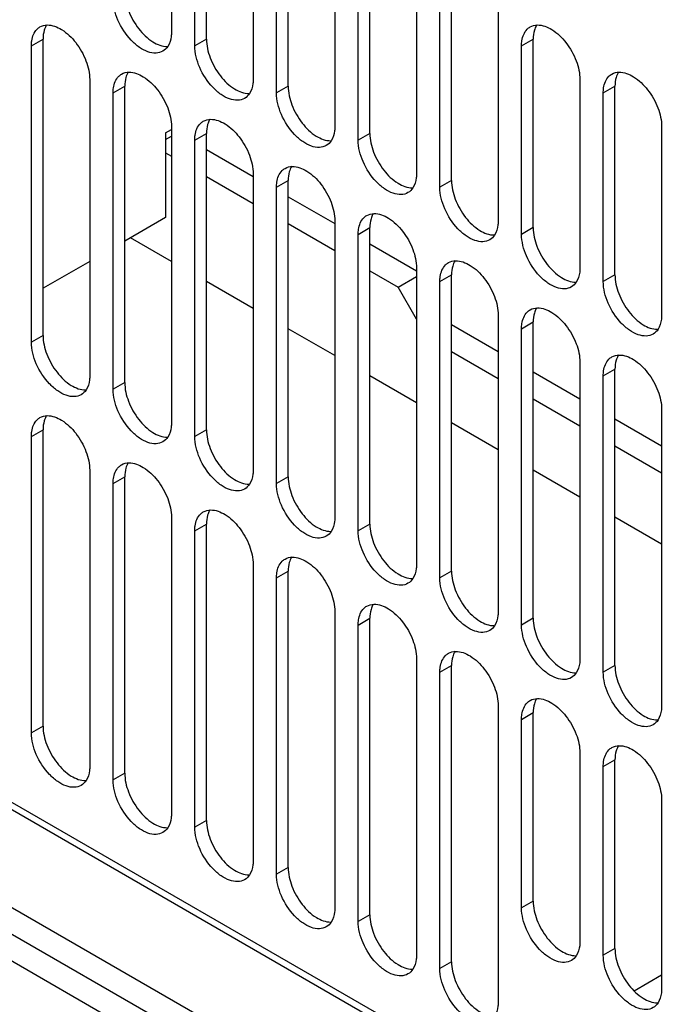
# Model space of a CAD drawing. Header units: millimetres. Extents: x 141 to 1096, y 454 to 1274.
# Tile 3 of 21: x 217 to 256, y 550 to 610. Entities that reach past the tile are written whole.
import ezdxf

# ---------------------------------------------------------------- set-up
doc = ezdxf.new("R2010")
doc.units = ezdxf.units.MM
doc.header["$LTSCALE"] = 112.320728
doc.layers.get('0').update_dxf_attribs({"linetype": 'CONTINUOUS'})

msp = doc.modelspace()

# ---------------------------------------------------------------- linework, layer by layer
at = {"color": 7, "linetype": 'Continuous'}
for p, q in [((225.772, 626.815), (225.772, 608.852)), ((227.893, 608.444), (227.893, 626.407)), ((227.186, 608.035), (227.186, 625.998)), ((230.722, 623.957), (230.722, 605.994)), ((232.136, 605.178), (232.136, 623.141)), ((232.843, 605.586), (232.843, 623.549)), ((235.672, 621.1), (235.672, 603.137)), ((237.793, 602.728), (237.793, 620.691)), ((237.086, 602.32), (237.086, 620.283)), ((240.621, 618.242), (240.621, 600.279)), ((242.743, 599.871), (242.743, 617.834)), ((242.036, 599.462), (242.036, 617.425)), ((245.571, 615.384), (245.571, 597.421)), ((217.287, 608.035), (217.994, 608.444)), ((217.994, 590.48), (217.994, 608.444)), ((227.893, 608.444), (227.186, 608.035)), ((246.985, 608.036), (247.692, 608.444)), ((247.692, 597.013), (247.692, 608.444)), ((217.287, 590.072), (217.287, 608.035)), ((246.985, 596.605), (246.985, 608.036)), ((220.822, 605.994), (220.822, 588.031)), ((250.521, 605.995), (250.521, 594.563)), ((222.237, 605.178), (222.944, 605.586)), ((222.237, 587.215), (222.237, 605.178)), ((222.944, 587.623), (222.944, 605.586)), ((232.843, 605.586), (232.136, 605.178)), ((251.935, 605.178), (252.642, 605.586)), ((251.935, 593.747), (251.935, 605.178)), ((252.642, 594.155), (252.642, 605.586)), ((225.418, 602.768), (225.772, 602.972)), ((225.418, 602.768), (225.418, 597.624)), ((225.772, 603.136), (225.772, 585.173)), ((255.471, 603.137), (255.471, 591.706)), ((225.418, 602.36), (225.772, 602.564)), ((227.186, 602.32), (227.893, 602.728)), ((227.186, 584.357), (227.186, 602.32)), ((227.893, 584.765), (227.893, 602.728)), ((237.793, 602.728), (237.086, 602.32)), ((227.893, 601.747), (230.722, 600.114)), ((225.418, 601.543), (225.772, 601.339)), ((227.893, 600.114), (230.722, 598.481)), ((230.722, 600.279), (230.722, 582.316)), ((232.136, 599.462), (232.843, 599.87)), ((232.843, 581.907), (232.843, 599.87)), ((242.743, 599.871), (242.036, 599.462)), ((232.136, 581.499), (232.136, 599.462)), ((232.843, 598.89), (235.672, 597.257)), ((225.418, 597.624), (222.944, 596.195)), ((235.672, 597.421), (235.672, 579.458)), ((232.843, 597.257), (235.672, 595.624)), ((237.086, 596.605), (237.793, 597.013)), ((237.793, 579.05), (237.793, 597.013)), ((247.692, 597.013), (246.985, 596.605)), ((225.772, 594.97), (223.297, 596.399)), ((237.086, 578.641), (237.086, 596.605)), ((237.793, 596.032), (240.621, 594.399)), ((220.822, 594.971), (217.994, 593.338)), ((240.621, 594.563), (240.621, 576.6)), ((237.793, 594.399), (239.502, 593.412)), ((239.502, 593.412), (240.621, 594.058)), ((242.036, 593.747), (242.743, 594.155)), ((242.743, 576.192), (242.743, 594.155)), ((252.642, 594.155), (251.935, 593.747)), ((230.722, 592.113), (227.893, 593.746)), ((240.621, 591.474), (239.502, 593.412)), ((242.036, 575.784), (242.036, 593.747)), ((245.571, 591.706), (245.571, 573.743)), ((235.672, 589.255), (232.843, 590.888)), ((242.743, 591.133), (245.571, 589.5)), ((246.985, 590.889), (247.692, 591.297)), ((246.985, 572.926), (246.985, 590.889)), ((247.692, 573.334), (247.692, 591.297)), ((217.994, 590.48), (217.287, 590.072)), ((242.743, 589.5), (245.571, 587.867)), ((250.521, 588.848), (250.521, 570.885)), ((251.935, 588.031), (252.642, 588.44)), ((252.642, 570.477), (252.642, 588.44)), ((240.621, 586.397), (237.793, 588.03)), ((247.692, 588.275), (250.521, 586.642)), ((251.935, 570.068), (251.935, 588.031)), ((222.944, 587.623), (222.237, 587.215)), ((247.692, 586.642), (250.521, 585.009)), ((164.324, 585.703), (365.851, 469.355)), ((255.471, 585.99), (255.471, 568.027)), ((245.571, 583.54), (242.743, 585.173)), ((252.642, 585.418), (255.471, 583.785)), ((217.287, 584.357), (217.994, 584.765)), ((217.287, 566.394), (217.287, 584.357)), ((217.994, 566.802), (217.994, 584.765)), ((227.893, 584.765), (227.186, 584.357)), ((365.851, 467.722), (164.324, 584.07)), ((252.642, 583.785), (255.471, 582.152)), ((365.851, 466.089), (164.324, 582.437)), ((220.822, 582.316), (220.822, 564.352)), ((222.237, 581.499), (222.944, 581.907)), ((222.944, 563.944), (222.944, 581.907)), ((232.843, 581.907), (232.136, 581.499)), ((250.521, 580.682), (247.692, 582.315)), ((222.237, 563.536), (222.237, 581.499)), ((225.772, 579.458), (225.772, 561.495)), ((227.186, 578.641), (227.893, 579.05)), ((227.893, 561.087), (227.893, 579.05)), ((237.793, 579.05), (237.086, 578.641)), ((255.471, 577.824), (252.642, 579.457)), ((227.186, 560.678), (227.186, 578.641)), ((230.722, 576.6), (230.722, 558.637)), ((232.136, 575.784), (232.843, 576.192)), ((232.843, 558.229), (232.843, 576.192)), ((242.743, 576.192), (242.036, 575.784)), ((232.136, 557.821), (232.136, 575.784)), ((235.672, 573.742), (235.672, 555.779)), ((237.086, 572.926), (237.793, 573.334)), ((237.086, 554.963), (237.086, 572.926)), ((237.793, 555.371), (237.793, 573.334)), ((247.692, 573.334), (246.985, 572.926)), ((245.43, 545.247), (199.735, 571.628)), ((200.004, 571.033), (245.699, 544.652)), ((240.621, 570.885), (240.621, 552.922)), ((242.036, 570.068), (242.743, 570.477)), ((242.036, 552.105), (242.036, 570.068)), ((242.743, 552.513), (242.743, 570.477)), ((252.642, 570.477), (251.935, 570.068)), ((245.571, 568.027), (245.571, 550.064)), ((246.985, 567.211), (247.692, 567.619)), ((247.692, 556.188), (247.692, 567.619)), ((246.985, 555.78), (246.985, 567.211)), ((217.994, 566.802), (217.287, 566.394)), ((250.521, 565.169), (250.521, 553.738)), ((251.935, 564.353), (252.642, 564.761)), ((252.642, 553.33), (252.642, 564.761)), ((251.935, 552.922), (251.935, 564.353)), ((222.944, 563.944), (222.237, 563.536)), ((255.471, 562.312), (255.471, 550.881)), ((227.893, 561.087), (227.186, 560.678)), ((232.843, 558.229), (232.136, 557.821)), ((247.692, 556.188), (246.985, 555.78)), ((237.793, 555.371), (237.086, 554.963)), ((252.642, 553.33), (251.935, 552.922)), ((242.743, 552.513), (242.036, 552.105)), ((253.805, 550.764), (255.471, 551.725))]:
    msp.add_line(p, q, dxfattribs=at)
for points, knots in [([(222.944, 611.301), (222.944, 610.917), (223.13, 610.11), (223.728, 609.059), (224.532, 608.266), (225.219, 607.993), (225.525, 607.999)], [0, 0, 0, 0, 0.256236, 0.53737, 0.796543, 1, 1, 1, 1]), ([(225.254, 607.708), (225.129, 607.635), (224.816, 607.555), (224.311, 607.656), (223.795, 607.938), (223.118, 608.538), (222.482, 609.521), (222.237, 610.447), (222.237, 610.893)], [0, 0, 0, 0, 0.08714, 0.186848, 0.304522, 0.438657, 0.730093, 1, 1, 1, 1]), ([(217.287, 608.035), (217.287, 608.138), (217.309, 608.495), (217.446, 608.862), (217.628, 609.044)], [0, 0, 0, 0, 0.286197, 1, 1, 1, 1]), ([(218.12, 609.127), (218.098, 609.078), (218.02, 608.858), (217.994, 608.622), (217.994, 608.444)], [0, 0, 0, 0, 0.230931, 1, 1, 1, 1]), ([(218.246, 609.297), (218.552, 609.302), (219.238, 609.026), (220.04, 608.234), (220.637, 607.183), (220.822, 606.378), (220.822, 605.994)], [0, 0, 0, 0, 0.203684, 0.462898, 0.74391, 1, 1, 1, 1]), ([(225.772, 608.852), (225.772, 608.77), (225.757, 608.474), (225.672, 608.175), (225.554, 607.996)], [0, 0, 0, 0, 0.277918, 1, 1, 1, 1]), ([(246.985, 608.036), (246.985, 608.139), (247.007, 608.495), (247.145, 608.863), (247.326, 609.044)], [0, 0, 0, 0, 0.286197, 1, 1, 1, 1]), ([(247.818, 609.128), (247.797, 609.078), (247.719, 608.859), (247.692, 608.623), (247.692, 608.444)], [0, 0, 0, 0, 0.230931, 1, 1, 1, 1]), ([(247.945, 609.297), (248.25, 609.302), (248.936, 609.027), (249.738, 608.234), (250.335, 607.184), (250.521, 606.379), (250.521, 605.995)], [0, 0, 0, 0, 0.203684, 0.462898, 0.74391, 1, 1, 1, 1]), ([(227.893, 608.444), (227.893, 608.059), (228.079, 607.253), (228.678, 606.201), (229.482, 605.408), (230.169, 605.135), (230.474, 605.141)], [0, 0, 0, 0, 0.256236, 0.53737, 0.796543, 1, 1, 1, 1]), ([(230.204, 604.85), (230.079, 604.778), (229.765, 604.697), (229.261, 604.798), (228.745, 605.08), (228.068, 605.68), (227.432, 606.663), (227.186, 607.589), (227.186, 608.035)], [0, 0, 0, 0, 0.08714, 0.186848, 0.304522, 0.438657, 0.730093, 1, 1, 1, 1]), ([(223.196, 606.439), (223.502, 606.444), (224.187, 606.169), (224.99, 605.376), (225.587, 604.325), (225.772, 603.52), (225.772, 603.136)], [0, 0, 0, 0, 0.203684, 0.462898, 0.74391, 1, 1, 1, 1]), ([(252.895, 606.439), (253.2, 606.444), (253.886, 606.169), (254.688, 605.376), (255.285, 604.326), (255.471, 603.521), (255.471, 603.137)], [0, 0, 0, 0, 0.203684, 0.462898, 0.74391, 1, 1, 1, 1]), ([(222.237, 605.178), (222.237, 605.28), (222.258, 605.637), (222.396, 606.004), (222.578, 606.186)], [0, 0, 0, 0, 0.286197, 1, 1, 1, 1]), ([(223.07, 606.27), (223.048, 606.22), (222.97, 606.001), (222.944, 605.765), (222.944, 605.586)], [0, 0, 0, 0, 0.230931, 1, 1, 1, 1]), ([(230.722, 605.994), (230.722, 605.912), (230.707, 605.617), (230.621, 605.318), (230.504, 605.139)], [0, 0, 0, 0, 0.277918, 1, 1, 1, 1]), ([(251.935, 605.178), (251.935, 605.281), (251.957, 605.637), (252.095, 606.005), (252.276, 606.186)], [0, 0, 0, 0, 0.286197, 1, 1, 1, 1]), ([(252.768, 606.27), (252.747, 606.221), (252.669, 606.001), (252.642, 605.765), (252.642, 605.586)], [0, 0, 0, 0, 0.230931, 1, 1, 1, 1]), ([(235.154, 601.992), (235.029, 601.92), (234.715, 601.839), (234.21, 601.941), (233.694, 602.222), (233.017, 602.823), (232.382, 603.805), (232.136, 604.731), (232.136, 605.178)], [0, 0, 0, 0, 0.08714, 0.186848, 0.304522, 0.438657, 0.730093, 1, 1, 1, 1]), ([(232.843, 605.586), (232.843, 605.201), (233.029, 604.395), (233.628, 603.343), (234.432, 602.551), (235.119, 602.277), (235.424, 602.284)], [0, 0, 0, 0, 0.256236, 0.53737, 0.796543, 1, 1, 1, 1]), ([(228.019, 603.412), (227.998, 603.363), (227.92, 603.143), (227.893, 602.907), (227.893, 602.728)], [0, 0, 0, 0, 0.230931, 1, 1, 1, 1]), ([(228.146, 603.581), (228.451, 603.586), (229.137, 603.311), (229.939, 602.518), (230.536, 601.468), (230.722, 600.663), (230.722, 600.279)], [0, 0, 0, 0, 0.203684, 0.462898, 0.74391, 1, 1, 1, 1]), ([(227.186, 602.32), (227.186, 602.423), (227.208, 602.779), (227.346, 603.147), (227.527, 603.328)], [0, 0, 0, 0, 0.286197, 1, 1, 1, 1]), ([(235.672, 603.137), (235.672, 603.054), (235.656, 602.759), (235.571, 602.46), (235.454, 602.281)], [0, 0, 0, 0, 0.277918, 1, 1, 1, 1]), ([(240.104, 599.134), (239.979, 599.062), (239.665, 598.982), (239.16, 599.083), (238.644, 599.365), (237.967, 599.965), (237.331, 600.948), (237.086, 601.873), (237.086, 602.32)], [0, 0, 0, 0, 0.08714, 0.186848, 0.304522, 0.438657, 0.730093, 1, 1, 1, 1]), ([(237.793, 602.728), (237.793, 602.344), (237.979, 601.537), (238.578, 600.486), (239.381, 599.693), (240.068, 599.419), (240.374, 599.426)], [0, 0, 0, 0, 0.256236, 0.53737, 0.796543, 1, 1, 1, 1]), ([(232.136, 599.462), (232.136, 599.565), (232.158, 599.922), (232.296, 600.289), (232.477, 600.471)], [0, 0, 0, 0, 0.286197, 1, 1, 1, 1]), ([(232.969, 600.554), (232.948, 600.505), (232.869, 600.285), (232.843, 600.049), (232.843, 599.87)], [0, 0, 0, 0, 0.230931, 1, 1, 1, 1]), ([(233.096, 600.724), (233.401, 600.729), (234.087, 600.453), (234.889, 599.661), (235.486, 598.61), (235.672, 597.805), (235.672, 597.421)], [0, 0, 0, 0, 0.203684, 0.462898, 0.74391, 1, 1, 1, 1]), ([(240.621, 600.279), (240.621, 600.196), (240.606, 599.901), (240.521, 599.602), (240.404, 599.423)], [0, 0, 0, 0, 0.277918, 1, 1, 1, 1]), ([(242.743, 599.871), (242.743, 599.486), (242.929, 598.68), (243.527, 597.628), (244.331, 596.835), (245.018, 596.562), (245.324, 596.568)], [0, 0, 0, 0, 0.256236, 0.53737, 0.796543, 1, 1, 1, 1]), ([(245.053, 596.277), (244.928, 596.205), (244.615, 596.124), (244.11, 596.225), (243.594, 596.507), (242.917, 597.107), (242.281, 598.09), (242.036, 599.016), (242.036, 599.462)], [0, 0, 0, 0, 0.08714, 0.186848, 0.304522, 0.438657, 0.730093, 1, 1, 1, 1]), ([(237.086, 596.605), (237.086, 596.707), (237.108, 597.064), (237.245, 597.431), (237.427, 597.613)], [0, 0, 0, 0, 0.286197, 1, 1, 1, 1]), ([(237.919, 597.697), (237.898, 597.647), (237.819, 597.428), (237.793, 597.192), (237.793, 597.013)], [0, 0, 0, 0, 0.230931, 1, 1, 1, 1]), ([(238.045, 597.866), (238.351, 597.871), (239.037, 597.596), (239.839, 596.803), (240.436, 595.752), (240.621, 594.947), (240.621, 594.563)], [0, 0, 0, 0, 0.203684, 0.462898, 0.74391, 1, 1, 1, 1]), ([(245.571, 597.421), (245.571, 597.339), (245.556, 597.044), (245.471, 596.745), (245.353, 596.566)], [0, 0, 0, 0, 0.277918, 1, 1, 1, 1]), ([(247.692, 597.013), (247.692, 596.628), (247.879, 595.822), (248.477, 594.77), (249.281, 593.978), (249.968, 593.704), (250.273, 593.71)], [0, 0, 0, 0, 0.256236, 0.53737, 0.796543, 1, 1, 1, 1]), ([(250.003, 593.419), (249.878, 593.347), (249.565, 593.266), (249.06, 593.368), (248.544, 593.649), (247.867, 594.25), (247.231, 595.232), (246.985, 596.158), (246.985, 596.605)], [0, 0, 0, 0, 0.08714, 0.186848, 0.304522, 0.438657, 0.730093, 1, 1, 1, 1]), ([(242.995, 595.008), (243.301, 595.013), (243.986, 594.738), (244.789, 593.945), (245.386, 592.895), (245.571, 592.09), (245.571, 591.706)], [0, 0, 0, 0, 0.203684, 0.462898, 0.74391, 1, 1, 1, 1]), ([(242.036, 593.747), (242.036, 593.85), (242.058, 594.206), (242.195, 594.574), (242.377, 594.755)], [0, 0, 0, 0, 0.286197, 1, 1, 1, 1]), ([(242.869, 594.839), (242.847, 594.79), (242.769, 594.57), (242.743, 594.334), (242.743, 594.155)], [0, 0, 0, 0, 0.230931, 1, 1, 1, 1]), ([(250.521, 594.563), (250.521, 594.481), (250.506, 594.186), (250.42, 593.887), (250.303, 593.708)], [0, 0, 0, 0, 0.277918, 1, 1, 1, 1]), ([(252.642, 594.155), (252.642, 593.771), (252.828, 592.964), (253.427, 591.913), (254.231, 591.12), (254.918, 590.846), (255.223, 590.853)], [0, 0, 0, 0, 0.256236, 0.53737, 0.796543, 1, 1, 1, 1]), ([(254.953, 590.561), (254.828, 590.489), (254.514, 590.409), (254.009, 590.51), (253.493, 590.792), (252.817, 591.392), (252.181, 592.375), (251.935, 593.3), (251.935, 593.747)], [0, 0, 0, 0, 0.08714, 0.186848, 0.304522, 0.438657, 0.730093, 1, 1, 1, 1]), ([(247.945, 592.151), (248.25, 592.155), (248.936, 591.88), (249.738, 591.088), (250.335, 590.037), (250.521, 589.232), (250.521, 588.848)], [0, 0, 0, 0, 0.203684, 0.462898, 0.74391, 1, 1, 1, 1]), ([(246.985, 590.889), (246.985, 590.992), (247.007, 591.349), (247.145, 591.716), (247.326, 591.897)], [0, 0, 0, 0, 0.286197, 1, 1, 1, 1]), ([(247.818, 591.981), (247.797, 591.932), (247.719, 591.712), (247.692, 591.476), (247.692, 591.297)], [0, 0, 0, 0, 0.230931, 1, 1, 1, 1]), ([(255.471, 591.706), (255.471, 591.623), (255.455, 591.328), (255.37, 591.029), (255.253, 590.85)], [0, 0, 0, 0, 0.277918, 1, 1, 1, 1]), ([(217.994, 590.48), (217.994, 590.096), (218.18, 589.29), (218.778, 588.238), (219.582, 587.445), (220.269, 587.172), (220.575, 587.178)], [0, 0, 0, 0, 0.256236, 0.53737, 0.796543, 1, 1, 1, 1]), ([(220.304, 586.887), (220.18, 586.815), (219.866, 586.734), (219.361, 586.835), (218.845, 587.117), (218.168, 587.717), (217.532, 588.7), (217.287, 589.626), (217.287, 590.072)], [0, 0, 0, 0, 0.08714, 0.186848, 0.304522, 0.438657, 0.730093, 1, 1, 1, 1]), ([(251.935, 588.031), (251.935, 588.134), (251.957, 588.491), (252.095, 588.858), (252.276, 589.04)], [0, 0, 0, 0, 0.286197, 1, 1, 1, 1]), ([(252.768, 589.124), (252.747, 589.074), (252.669, 588.855), (252.642, 588.619), (252.642, 588.44)], [0, 0, 0, 0, 0.230931, 1, 1, 1, 1]), ([(252.895, 589.293), (253.2, 589.298), (253.886, 589.023), (254.688, 588.23), (255.285, 587.179), (255.471, 586.374), (255.471, 585.99)], [0, 0, 0, 0, 0.203684, 0.462898, 0.74391, 1, 1, 1, 1]), ([(220.822, 588.031), (220.822, 587.949), (220.807, 587.653), (220.722, 587.355), (220.605, 587.175)], [0, 0, 0, 0, 0.277918, 1, 1, 1, 1]), ([(222.944, 587.623), (222.944, 587.238), (223.13, 586.432), (223.728, 585.38), (224.532, 584.588), (225.219, 584.314), (225.525, 584.32)], [0, 0, 0, 0, 0.256236, 0.53737, 0.796543, 1, 1, 1, 1]), ([(225.254, 584.029), (225.129, 583.957), (224.816, 583.876), (224.311, 583.977), (223.795, 584.259), (223.118, 584.859), (222.482, 585.842), (222.237, 586.768), (222.237, 587.215)], [0, 0, 0, 0, 0.08714, 0.186848, 0.304522, 0.438657, 0.730093, 1, 1, 1, 1]), ([(218.246, 585.618), (218.552, 585.623), (219.238, 585.348), (220.04, 584.555), (220.637, 583.505), (220.822, 582.7), (220.822, 582.316)], [0, 0, 0, 0, 0.203684, 0.462898, 0.74391, 1, 1, 1, 1]), ([(217.287, 584.357), (217.287, 584.46), (217.309, 584.816), (217.446, 585.184), (217.628, 585.365)], [0, 0, 0, 0, 0.286197, 1, 1, 1, 1]), ([(218.12, 585.449), (218.098, 585.399), (218.02, 585.18), (217.994, 584.944), (217.994, 584.765)], [0, 0, 0, 0, 0.230931, 1, 1, 1, 1]), ([(225.772, 585.173), (225.772, 585.091), (225.757, 584.796), (225.672, 584.497), (225.554, 584.318)], [0, 0, 0, 0, 0.277918, 1, 1, 1, 1]), ([(230.204, 581.171), (230.079, 581.099), (229.765, 581.019), (229.261, 581.12), (228.745, 581.401), (228.068, 582.002), (227.432, 582.984), (227.186, 583.91), (227.186, 584.357)], [0, 0, 0, 0, 0.08714, 0.186848, 0.304522, 0.438657, 0.730093, 1, 1, 1, 1]), ([(227.893, 584.765), (227.893, 584.38), (228.079, 583.574), (228.678, 582.523), (229.482, 581.73), (230.169, 581.456), (230.474, 581.463)], [0, 0, 0, 0, 0.256236, 0.53737, 0.796543, 1, 1, 1, 1]), ([(222.237, 581.499), (222.237, 581.602), (222.258, 581.958), (222.396, 582.326), (222.578, 582.507)], [0, 0, 0, 0, 0.286197, 1, 1, 1, 1]), ([(223.07, 582.591), (223.048, 582.542), (222.97, 582.322), (222.944, 582.086), (222.944, 581.907)], [0, 0, 0, 0, 0.230931, 1, 1, 1, 1]), ([(223.196, 582.76), (223.502, 582.765), (224.187, 582.49), (224.99, 581.697), (225.587, 580.647), (225.772, 579.842), (225.772, 579.458)], [0, 0, 0, 0, 0.203684, 0.462898, 0.74391, 1, 1, 1, 1]), ([(230.722, 582.316), (230.722, 582.233), (230.707, 581.938), (230.621, 581.639), (230.504, 581.46)], [0, 0, 0, 0, 0.277918, 1, 1, 1, 1]), ([(232.843, 581.907), (232.843, 581.523), (233.029, 580.717), (233.628, 579.665), (234.432, 578.872), (235.119, 578.599), (235.424, 578.605)], [0, 0, 0, 0, 0.256236, 0.53737, 0.796543, 1, 1, 1, 1]), ([(235.154, 578.314), (235.029, 578.242), (234.715, 578.161), (234.21, 578.262), (233.694, 578.544), (233.017, 579.144), (232.382, 580.127), (232.136, 581.053), (232.136, 581.499)], [0, 0, 0, 0, 0.08714, 0.186848, 0.304522, 0.438657, 0.730093, 1, 1, 1, 1]), ([(227.186, 578.641), (227.186, 578.744), (227.208, 579.101), (227.346, 579.468), (227.527, 579.65)], [0, 0, 0, 0, 0.286197, 1, 1, 1, 1]), ([(228.019, 579.733), (227.998, 579.684), (227.92, 579.464), (227.893, 579.229), (227.893, 579.05)], [0, 0, 0, 0, 0.230931, 1, 1, 1, 1]), ([(228.146, 579.903), (228.451, 579.908), (229.137, 579.633), (229.939, 578.84), (230.536, 577.789), (230.722, 576.984), (230.722, 576.6)], [0, 0, 0, 0, 0.203684, 0.462898, 0.74391, 1, 1, 1, 1]), ([(235.672, 579.458), (235.672, 579.376), (235.656, 579.08), (235.571, 578.781), (235.454, 578.602)], [0, 0, 0, 0, 0.277918, 1, 1, 1, 1]), ([(237.793, 579.05), (237.793, 578.665), (237.979, 577.859), (238.578, 576.807), (239.381, 576.014), (240.068, 575.741), (240.374, 575.747)], [0, 0, 0, 0, 0.256236, 0.53737, 0.796543, 1, 1, 1, 1]), ([(240.104, 575.456), (239.979, 575.384), (239.665, 575.303), (239.16, 575.404), (238.644, 575.686), (237.967, 576.286), (237.331, 577.269), (237.086, 578.195), (237.086, 578.641)], [0, 0, 0, 0, 0.08714, 0.186848, 0.304522, 0.438657, 0.730093, 1, 1, 1, 1]), ([(232.136, 575.784), (232.136, 575.887), (232.158, 576.243), (232.296, 576.61), (232.477, 576.792)], [0, 0, 0, 0, 0.286197, 1, 1, 1, 1]), ([(232.969, 576.876), (232.948, 576.826), (232.869, 576.607), (232.843, 576.371), (232.843, 576.192)], [0, 0, 0, 0, 0.230931, 1, 1, 1, 1]), ([(233.096, 577.045), (233.401, 577.05), (234.087, 576.775), (234.889, 575.982), (235.486, 574.931), (235.672, 574.127), (235.672, 573.742)], [0, 0, 0, 0, 0.203684, 0.462898, 0.74391, 1, 1, 1, 1]), ([(240.621, 576.6), (240.621, 576.518), (240.606, 576.223), (240.521, 575.924), (240.404, 575.745)], [0, 0, 0, 0, 0.277918, 1, 1, 1, 1]), ([(242.743, 576.192), (242.743, 575.807), (242.929, 575.001), (243.527, 573.949), (244.331, 573.157), (245.018, 572.883), (245.324, 572.89)], [0, 0, 0, 0, 0.256236, 0.53737, 0.796543, 1, 1, 1, 1]), ([(245.053, 572.598), (244.928, 572.526), (244.615, 572.445), (244.11, 572.547), (243.594, 572.828), (242.917, 573.429), (242.281, 574.411), (242.036, 575.337), (242.036, 575.784)], [0, 0, 0, 0, 0.08714, 0.186848, 0.304522, 0.438657, 0.730093, 1, 1, 1, 1]), ([(238.045, 574.187), (238.351, 574.192), (239.037, 573.917), (239.839, 573.124), (240.436, 572.074), (240.621, 571.269), (240.621, 570.885)], [0, 0, 0, 0, 0.203684, 0.462898, 0.74391, 1, 1, 1, 1]), ([(237.086, 572.926), (237.086, 573.029), (237.108, 573.385), (237.245, 573.753), (237.427, 573.934)], [0, 0, 0, 0, 0.286197, 1, 1, 1, 1]), ([(237.919, 574.018), (237.898, 573.969), (237.819, 573.749), (237.793, 573.513), (237.793, 573.334)], [0, 0, 0, 0, 0.230931, 1, 1, 1, 1]), ([(245.571, 573.743), (245.571, 573.66), (245.556, 573.365), (245.471, 573.066), (245.353, 572.887)], [0, 0, 0, 0, 0.277918, 1, 1, 1, 1]), ([(250.003, 569.741), (249.878, 569.668), (249.565, 569.588), (249.06, 569.689), (248.544, 569.971), (247.867, 570.571), (247.231, 571.554), (246.985, 572.48), (246.985, 572.926)], [0, 0, 0, 0, 0.08714, 0.186848, 0.304522, 0.438657, 0.730093, 1, 1, 1, 1]), ([(247.692, 573.334), (247.692, 572.95), (247.879, 572.143), (248.477, 571.092), (249.281, 570.299), (249.968, 570.026), (250.273, 570.032)], [0, 0, 0, 0, 0.256236, 0.53737, 0.796543, 1, 1, 1, 1]), ([(242.869, 571.16), (242.847, 571.111), (242.769, 570.891), (242.743, 570.655), (242.743, 570.477)], [0, 0, 0, 0, 0.230931, 1, 1, 1, 1]), ([(242.995, 571.33), (243.301, 571.335), (243.986, 571.059), (244.789, 570.267), (245.386, 569.216), (245.571, 568.411), (245.571, 568.027)], [0, 0, 0, 0, 0.203684, 0.462898, 0.74391, 1, 1, 1, 1]), ([(242.036, 570.068), (242.036, 570.171), (242.058, 570.528), (242.195, 570.895), (242.377, 571.077)], [0, 0, 0, 0, 0.286197, 1, 1, 1, 1]), ([(250.521, 570.885), (250.521, 570.803), (250.506, 570.507), (250.42, 570.208), (250.303, 570.029)], [0, 0, 0, 0, 0.277918, 1, 1, 1, 1]), ([(254.953, 566.883), (254.828, 566.811), (254.514, 566.73), (254.009, 566.831), (253.493, 567.113), (252.817, 567.713), (252.181, 568.696), (251.935, 569.622), (251.935, 570.068)], [0, 0, 0, 0, 0.08714, 0.186848, 0.304522, 0.438657, 0.730093, 1, 1, 1, 1]), ([(252.642, 570.477), (252.642, 570.092), (252.828, 569.286), (253.427, 568.234), (254.231, 567.441), (254.918, 567.168), (255.223, 567.174)], [0, 0, 0, 0, 0.256236, 0.53737, 0.796543, 1, 1, 1, 1]), ([(246.985, 567.211), (246.985, 567.313), (247.007, 567.67), (247.145, 568.037), (247.326, 568.219)], [0, 0, 0, 0, 0.286197, 1, 1, 1, 1]), ([(247.818, 568.303), (247.797, 568.253), (247.719, 568.034), (247.692, 567.798), (247.692, 567.619)], [0, 0, 0, 0, 0.230931, 1, 1, 1, 1]), ([(247.945, 568.472), (248.25, 568.477), (248.936, 568.202), (249.738, 567.409), (250.335, 566.358), (250.521, 565.553), (250.521, 565.169)], [0, 0, 0, 0, 0.203684, 0.462898, 0.74391, 1, 1, 1, 1]), ([(255.471, 568.027), (255.471, 567.945), (255.455, 567.65), (255.37, 567.351), (255.253, 567.172)], [0, 0, 0, 0, 0.277918, 1, 1, 1, 1]), ([(220.304, 563.208), (220.18, 563.136), (219.866, 563.055), (219.361, 563.156), (218.845, 563.438), (218.168, 564.038), (217.532, 565.021), (217.287, 565.947), (217.287, 566.394)], [0, 0, 0, 0, 0.087144, 0.186844, 0.304506, 0.438635, 0.73008, 1, 1, 1, 1]), ([(217.994, 566.802), (217.994, 566.417), (218.18, 565.611), (218.779, 564.559), (219.583, 563.766), (220.27, 563.493), (220.576, 563.499)], [0, 0, 0, 0, 0.256261, 0.537414, 0.79658, 1, 1, 1, 1]), ([(251.935, 564.353), (251.935, 564.456), (251.957, 564.812), (252.095, 565.18), (252.276, 565.361)], [0, 0, 0, 0, 0.286197, 1, 1, 1, 1]), ([(252.768, 565.445), (252.747, 565.396), (252.669, 565.176), (252.642, 564.94), (252.642, 564.761)], [0, 0, 0, 0, 0.230931, 1, 1, 1, 1]), ([(252.895, 565.614), (253.2, 565.619), (253.886, 565.344), (254.688, 564.551), (255.285, 563.501), (255.471, 562.696), (255.471, 562.312)], [0, 0, 0, 0, 0.203684, 0.462898, 0.74391, 1, 1, 1, 1]), ([(220.822, 564.352), (220.822, 564.27), (220.807, 563.975), (220.722, 563.677), (220.605, 563.498)], [0, 0, 0, 0, 0.277864, 1, 1, 1, 1]), ([(225.254, 560.35), (225.129, 560.278), (224.816, 560.198), (224.311, 560.299), (223.795, 560.58), (223.118, 561.181), (222.482, 562.164), (222.237, 563.089), (222.237, 563.536)], [0, 0, 0, 0, 0.087144, 0.186844, 0.304506, 0.438635, 0.73008, 1, 1, 1, 1]), ([(222.944, 563.944), (222.944, 563.559), (223.13, 562.753), (223.729, 561.701), (224.533, 560.908), (225.22, 560.635), (225.526, 560.642)], [0, 0, 0, 0, 0.256261, 0.537414, 0.79658, 1, 1, 1, 1]), ([(225.772, 561.495), (225.772, 561.413), (225.757, 561.118), (225.672, 560.819), (225.555, 560.64)], [0, 0, 0, 0, 0.277864, 1, 1, 1, 1]), ([(227.893, 561.087), (227.893, 560.702), (228.08, 559.895), (228.678, 558.843), (229.482, 558.051), (230.17, 557.777), (230.475, 557.784)], [0, 0, 0, 0, 0.256261, 0.537414, 0.79658, 1, 1, 1, 1]), ([(230.204, 557.493), (230.079, 557.421), (229.765, 557.34), (229.261, 557.441), (228.745, 557.723), (228.068, 558.323), (227.432, 559.306), (227.186, 560.232), (227.186, 560.678)], [0, 0, 0, 0, 0.087144, 0.186844, 0.304506, 0.438635, 0.73008, 1, 1, 1, 1]), ([(230.722, 558.637), (230.722, 558.555), (230.707, 558.26), (230.622, 557.962), (230.505, 557.783)], [0, 0, 0, 0, 0.277864, 1, 1, 1, 1]), ([(232.843, 558.229), (232.843, 557.844), (233.029, 557.038), (233.628, 555.986), (234.432, 555.193), (235.12, 554.92), (235.425, 554.926)], [0, 0, 0, 0, 0.256261, 0.537414, 0.79658, 1, 1, 1, 1]), ([(235.154, 554.635), (235.029, 554.563), (234.715, 554.482), (234.21, 554.583), (233.694, 554.865), (233.017, 555.465), (232.382, 556.448), (232.136, 557.374), (232.136, 557.821)], [0, 0, 0, 0, 0.087144, 0.186844, 0.304506, 0.438635, 0.73008, 1, 1, 1, 1]), ([(235.672, 555.779), (235.672, 555.697), (235.656, 555.402), (235.571, 555.104), (235.455, 554.925)], [0, 0, 0, 0, 0.277864, 1, 1, 1, 1]), ([(250.003, 552.594), (249.878, 552.522), (249.565, 552.441), (249.06, 552.542), (248.544, 552.824), (247.867, 553.424), (247.231, 554.407), (246.985, 555.333), (246.985, 555.78)], [0, 0, 0, 0, 0.08714, 0.186848, 0.304522, 0.438657, 0.730093, 1, 1, 1, 1]), ([(247.692, 556.188), (247.692, 555.803), (247.879, 554.997), (248.477, 553.945), (249.281, 553.153), (249.968, 552.879), (250.273, 552.885)], [0, 0, 0, 0, 0.256236, 0.53737, 0.796543, 1, 1, 1, 1]), ([(237.793, 555.371), (237.793, 554.987), (237.979, 554.181), (238.577, 553.129), (239.38, 552.337), (240.067, 552.063), (240.372, 552.069)], [0, 0, 0, 0, 0.256191, 0.537299, 0.796479, 1, 1, 1, 1]), ([(240.104, 551.777), (239.979, 551.705), (239.665, 551.625), (239.16, 551.726), (238.644, 552.007), (237.967, 552.608), (237.331, 553.591), (237.086, 554.516), (237.086, 554.963)], [0, 0, 0, 0, 0.087147, 0.186856, 0.304527, 0.438659, 0.730101, 1, 1, 1, 1]), ([(250.521, 553.738), (250.521, 553.656), (250.506, 553.361), (250.42, 553.062), (250.303, 552.883)], [0, 0, 0, 0, 0.277918, 1, 1, 1, 1]), ([(252.642, 553.33), (252.642, 552.945), (252.828, 552.139), (253.427, 551.088), (254.231, 550.295), (254.918, 550.021), (255.223, 550.028)], [0, 0, 0, 0, 0.256236, 0.53737, 0.796543, 1, 1, 1, 1]), ([(240.621, 552.922), (240.621, 552.839), (240.606, 552.543), (240.52, 552.244), (240.403, 552.065)], [0, 0, 0, 0, 0.277981, 1, 1, 1, 1]), ([(254.953, 549.736), (254.828, 549.664), (254.514, 549.584), (254.009, 549.685), (253.493, 549.966), (252.817, 550.567), (252.181, 551.549), (251.935, 552.475), (251.935, 552.922)], [0, 0, 0, 0, 0.08714, 0.186848, 0.304522, 0.438657, 0.730093, 1, 1, 1, 1]), ([(245.053, 548.92), (244.928, 548.848), (244.615, 548.767), (244.11, 548.868), (243.594, 549.15), (242.917, 549.75), (242.281, 550.733), (242.036, 551.659), (242.036, 552.105)], [0, 0, 0, 0, 0.087144, 0.186844, 0.304506, 0.438635, 0.73008, 1, 1, 1, 1]), ([(242.743, 552.513), (242.743, 552.129), (242.929, 551.322), (243.528, 550.27), (244.332, 549.478), (245.019, 549.204), (245.325, 549.211)], [0, 0, 0, 0, 0.256261, 0.537414, 0.79658, 1, 1, 1, 1]), ([(255.471, 550.881), (255.471, 550.798), (255.455, 550.503), (255.37, 550.204), (255.253, 550.025)], [0, 0, 0, 0, 0.277918, 1, 1, 1, 1]), ([(245.571, 550.064), (245.571, 549.982), (245.556, 549.687), (245.471, 549.389), (245.354, 549.21)], [0, 0, 0, 0, 0.277864, 1, 1, 1, 1])]:
    msp.add_open_spline(points, degree=3, knots=knots, dxfattribs=at)
for points in [[(217.628, 609.044), (217.68, 609.096), (217.74, 609.142), (217.805, 609.18)], [(217.805, 609.18), (217.937, 609.256), (218.094, 609.294), (218.246, 609.297)], [(218.215, 609.304), (218.178, 609.248), (218.146, 609.189), (218.12, 609.127)], [(247.326, 609.044), (247.379, 609.097), (247.439, 609.143), (247.503, 609.18)], [(247.503, 609.18), (247.635, 609.256), (247.793, 609.295), (247.945, 609.297)], [(247.913, 609.304), (247.876, 609.248), (247.845, 609.189), (247.818, 609.128)], [(225.554, 607.996), (225.478, 607.88), (225.374, 607.777), (225.254, 607.708)], [(222.754, 606.322), (222.886, 606.398), (223.044, 606.437), (223.196, 606.439)], [(223.164, 606.446), (223.127, 606.39), (223.096, 606.331), (223.07, 606.27)], [(252.453, 606.322), (252.585, 606.399), (252.742, 606.437), (252.895, 606.439)], [(252.863, 606.446), (252.826, 606.391), (252.795, 606.331), (252.768, 606.27)], [(222.578, 606.186), (222.63, 606.239), (222.69, 606.285), (222.754, 606.322)], [(252.276, 606.186), (252.329, 606.239), (252.389, 606.285), (252.453, 606.322)], [(230.504, 605.139), (230.428, 605.022), (230.324, 604.919), (230.204, 604.85)], [(227.527, 603.328), (227.58, 603.381), (227.64, 603.427), (227.704, 603.464)], [(227.704, 603.464), (227.836, 603.54), (227.994, 603.579), (228.146, 603.581)], [(228.114, 603.588), (228.077, 603.533), (228.046, 603.473), (228.019, 603.412)], [(235.454, 602.281), (235.378, 602.165), (235.274, 602.062), (235.154, 601.992)], [(232.477, 600.471), (232.53, 600.523), (232.59, 600.569), (232.654, 600.607)], [(232.654, 600.607), (232.786, 600.683), (232.943, 600.721), (233.096, 600.724)], [(233.064, 600.731), (233.027, 600.675), (232.996, 600.616), (232.969, 600.554)], [(240.404, 599.423), (240.328, 599.307), (240.224, 599.204), (240.104, 599.134)], [(237.427, 597.613), (237.479, 597.665), (237.539, 597.712), (237.604, 597.749)], [(237.604, 597.749), (237.736, 597.825), (237.893, 597.863), (238.045, 597.866)], [(238.014, 597.873), (237.977, 597.817), (237.945, 597.758), (237.919, 597.697)], [(245.353, 596.566), (245.277, 596.449), (245.174, 596.346), (245.053, 596.277)], [(242.553, 594.891), (242.685, 594.967), (242.843, 595.006), (242.995, 595.008)], [(242.963, 595.015), (242.927, 594.96), (242.895, 594.9), (242.869, 594.839)], [(242.377, 594.755), (242.429, 594.808), (242.489, 594.854), (242.553, 594.891)], [(250.303, 593.708), (250.227, 593.592), (250.123, 593.489), (250.003, 593.419)], [(247.326, 591.897), (247.379, 591.95), (247.439, 591.996), (247.503, 592.034)], [(247.503, 592.034), (247.635, 592.11), (247.793, 592.148), (247.945, 592.151)], [(247.913, 592.158), (247.876, 592.102), (247.845, 592.043), (247.818, 591.981)], [(255.253, 590.85), (255.177, 590.734), (255.073, 590.631), (254.953, 590.561)], [(252.276, 589.04), (252.329, 589.092), (252.389, 589.139), (252.453, 589.176)], [(252.453, 589.176), (252.585, 589.252), (252.742, 589.29), (252.895, 589.293)], [(252.863, 589.3), (252.826, 589.244), (252.795, 589.185), (252.768, 589.124)], [(220.605, 587.175), (220.529, 587.059), (220.425, 586.956), (220.304, 586.887)], [(217.628, 585.365), (217.68, 585.418), (217.74, 585.464), (217.805, 585.501)], [(217.805, 585.501), (217.937, 585.577), (218.094, 585.616), (218.246, 585.618)], [(218.215, 585.625), (218.178, 585.569), (218.146, 585.51), (218.12, 585.449)], [(225.554, 584.318), (225.478, 584.202), (225.374, 584.098), (225.254, 584.029)], [(222.578, 582.507), (222.63, 582.56), (222.69, 582.606), (222.754, 582.643)], [(222.754, 582.643), (222.886, 582.72), (223.044, 582.758), (223.196, 582.76)], [(223.164, 582.767), (223.127, 582.712), (223.096, 582.652), (223.07, 582.591)], [(230.504, 581.46), (230.428, 581.344), (230.324, 581.241), (230.204, 581.171)], [(227.527, 579.65), (227.58, 579.702), (227.64, 579.749), (227.704, 579.786)], [(227.704, 579.786), (227.836, 579.862), (227.994, 579.9), (228.146, 579.903)], [(228.114, 579.91), (228.077, 579.854), (228.046, 579.795), (228.019, 579.733)], [(235.454, 578.602), (235.378, 578.486), (235.274, 578.383), (235.154, 578.314)], [(232.477, 576.792), (232.53, 576.845), (232.59, 576.891), (232.654, 576.928)], [(232.654, 576.928), (232.786, 577.004), (232.943, 577.043), (233.096, 577.045)], [(233.064, 577.052), (233.027, 576.996), (232.996, 576.937), (232.969, 576.876)], [(240.404, 575.745), (240.328, 575.628), (240.224, 575.525), (240.104, 575.456)], [(237.604, 574.07), (237.736, 574.147), (237.893, 574.185), (238.045, 574.187)], [(238.014, 574.194), (237.977, 574.139), (237.945, 574.079), (237.919, 574.018)], [(237.427, 573.934), (237.479, 573.987), (237.539, 574.033), (237.604, 574.07)], [(245.353, 572.887), (245.277, 572.771), (245.174, 572.668), (245.053, 572.598)], [(242.377, 571.077), (242.429, 571.129), (242.489, 571.175), (242.553, 571.213)], [(242.553, 571.213), (242.685, 571.289), (242.843, 571.327), (242.995, 571.33)], [(242.963, 571.337), (242.927, 571.281), (242.895, 571.222), (242.869, 571.16)], [(250.303, 570.029), (250.227, 569.913), (250.123, 569.81), (250.003, 569.741)], [(247.326, 568.219), (247.379, 568.272), (247.439, 568.318), (247.503, 568.355)], [(247.503, 568.355), (247.635, 568.431), (247.793, 568.47), (247.945, 568.472)], [(247.913, 568.479), (247.876, 568.423), (247.845, 568.364), (247.818, 568.303)], [(255.253, 567.172), (255.177, 567.055), (255.073, 566.952), (254.953, 566.883)], [(252.276, 565.361), (252.329, 565.414), (252.389, 565.46), (252.453, 565.497)], [(252.453, 565.497), (252.585, 565.573), (252.742, 565.612), (252.895, 565.614)], [(252.863, 565.621), (252.826, 565.566), (252.795, 565.506), (252.768, 565.445)], [(220.605, 563.498), (220.529, 563.381), (220.425, 563.278), (220.304, 563.208)], [(225.555, 560.64), (225.479, 560.524), (225.375, 560.42), (225.254, 560.35)], [(230.505, 557.783), (230.429, 557.666), (230.325, 557.562), (230.204, 557.493)], [(235.455, 554.925), (235.379, 554.808), (235.274, 554.705), (235.154, 554.635)], [(250.303, 552.883), (250.227, 552.767), (250.123, 552.663), (250.003, 552.594)], [(240.403, 552.065), (240.327, 551.949), (240.223, 551.846), (240.104, 551.777)], [(255.253, 550.025), (255.177, 549.909), (255.073, 549.806), (254.953, 549.736)]]:
    msp.add_open_spline(points, degree=3, dxfattribs=at)

doc.saveas('drawing.dxf')
